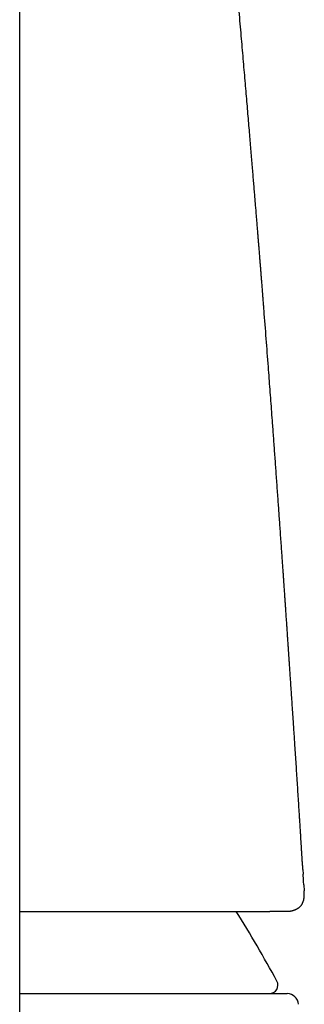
# Model space of a CAD drawing. Header units: millimetres. Extents: x 8 to 757, y 12 to 525.
# Tile 16 of 24: x 407 to 417, y 456 to 491. Entities that reach past the tile are written whole.
import ezdxf

# ---------------------------------------------------------------- set-up
doc = ezdxf.new("R2010")
doc.units = ezdxf.units.MM

msp = doc.modelspace()

# ---------------------------------------------------------------- linework, layer by layer
at = {"color": 7, "linetype": 'Continuous', "lineweight": 30}
for p, q in [((407.209, 434.706), (407.209, 496.894)), ((417.177, 460.682), (417.188, 460.515)), ((417.208, 460.136), (417.221, 459.926)), ((417.223, 459.893), (417.221, 459.926)), ((416.512, 459.204), (416.016, 459.204)), ((416.583, 459.203), (416.512, 459.204)), ((416.598, 459.205), (416.583, 459.203))]:
    msp.add_line(p, q, dxfattribs=at)
for centre, radius, start, end in [((372.364, 432.811), 50, 28.6049, 31.861), ((415.998, 456.606), 0.3, 270, 28.6049), ((416.622, 455.906), 0.4, 3.3019, 90)]:
    msp.add_arc(centre, radius, start, end, dxfattribs=at)
for points, knots in [([(417.18, 460.682), (417.18, 460.686), (417.18, 460.693), (417.178, 460.708), (417.177, 460.724), (417.176, 460.742), (417.174, 460.763), (417.172, 460.785), (417.17, 460.809), (417.167, 460.836), (417.165, 460.862), (417.163, 460.888), (417.161, 460.912), (417.159, 460.937), (417.157, 460.963), (417.155, 460.991), (417.154, 461.018), (417.152, 461.043), (417.15, 461.066), (417.149, 461.09), (417.147, 461.122), (417.144, 461.166), (417.141, 461.221), (417.137, 461.28), (417.133, 461.344), (417.129, 461.422), (417.123, 461.514), (417.116, 461.622), (417.109, 461.742), (417.101, 461.873), (417.092, 462.018), (417.083, 462.171), (417.073, 462.33), (417.06, 462.537), (417.044, 462.793), (417.024, 463.099), (417.004, 463.415), (416.983, 463.738), (416.962, 464.063), (416.941, 464.389), (416.919, 464.715), (416.899, 465.024), (416.88, 465.314), (416.862, 465.58), (416.845, 465.832), (416.829, 466.068), (416.815, 466.287), (416.801, 466.498), (416.787, 466.703), (416.774, 466.9), (416.761, 467.097), (416.747, 467.293), (416.735, 467.487), (416.722, 467.673), (416.71, 467.849), (416.7, 468.006), (416.691, 468.144), (416.683, 468.265), (416.674, 468.387), (416.666, 468.513), (416.657, 468.65), (416.646, 468.799), (416.635, 468.96), (416.624, 469.128), (416.612, 469.302), (416.602, 469.451), (416.593, 469.573), (416.587, 469.664), (416.581, 469.749), (416.576, 469.825), (416.571, 469.894), (416.567, 469.956), (416.563, 470.009), (416.561, 470.05), (416.558, 470.082), (416.556, 470.11), (416.554, 470.14), (416.551, 470.181), (416.548, 470.234), (416.543, 470.301), (416.538, 470.378), (416.532, 470.466), (416.525, 470.564), (416.517, 470.673), (416.509, 470.792), (416.5, 470.922), (416.491, 471.062), (416.48, 471.212), (416.469, 471.372), (416.457, 471.54), (416.445, 471.717), (416.432, 471.901), (416.41, 472.219), (416.38, 472.644), (416.343, 473.175), (416.305, 473.7), (416.267, 474.241), (416.227, 474.796), (416.188, 475.339), (416.149, 475.872), (416.114, 476.356), (416.081, 476.795), (416.052, 477.193), (416.022, 477.59), (415.992, 477.987), (415.947, 478.583), (415.887, 479.38), (415.831, 480.093), (415.798, 480.524), (415.786, 480.67), (415.775, 480.811), (415.765, 480.945), (415.755, 481.069), (415.746, 481.181), (415.738, 481.282), (415.731, 481.371), (415.725, 481.452), (415.719, 481.523), (415.714, 481.584), (415.71, 481.635), (415.707, 481.677), (415.704, 481.712), (415.701, 481.744), (415.698, 481.781), (415.695, 481.826), (415.69, 481.881), (415.686, 481.941), (415.68, 482.005), (415.675, 482.073), (415.669, 482.146), (415.663, 482.225), (415.656, 482.31), (415.648, 482.407), (415.64, 482.516), (415.63, 482.637), (415.619, 482.769), (415.608, 482.91), (415.596, 483.062), (415.582, 483.224), (415.569, 483.39), (415.555, 483.561), (415.541, 483.736), (415.526, 483.919), (415.51, 484.111), (415.494, 484.311), (415.476, 484.525), (415.457, 484.752), (415.437, 484.994), (415.416, 485.246), (415.395, 485.507), (415.372, 485.778), (415.349, 486.059), (415.324, 486.349), (415.299, 486.654), (415.272, 486.974), (415.243, 487.309), (415.214, 487.655), (415.184, 488.011), (415.152, 488.378), (415.12, 488.755), (415.086, 489.143), (415.052, 489.542), (415.016, 489.951), (414.98, 490.371), (414.942, 490.801), (414.904, 491.233), (414.866, 491.667), (414.828, 492.101), (414.789, 492.539), (414.762, 492.831), (414.75, 492.976)], [0, 0, 0, 0, 0.004898, 0.009514, 0.013848, 0.017903, 0.021681, 0.025124, 0.028307, 0.031234, 0.033911, 0.035777, 0.037509, 0.039112, 0.040594, 0.041962, 0.043229, 0.044122, 0.044972, 0.045789, 0.046582, 0.048111, 0.049742, 0.051526, 0.053464, 0.055555, 0.058525, 0.061759, 0.065255, 0.069293, 0.073633, 0.078273, 0.083077, 0.087962, 0.096889, 0.106075, 0.115522, 0.125229, 0.135195, 0.144732, 0.154495, 0.164485, 0.172493, 0.180563, 0.188382, 0.195123, 0.201639, 0.207933, 0.214006, 0.21986, 0.225499, 0.231512, 0.237267, 0.242768, 0.248021, 0.253031, 0.256803, 0.260434, 0.264075, 0.267838, 0.271731, 0.276322, 0.281099, 0.28607, 0.291243, 0.296624, 0.299394, 0.302183, 0.304742, 0.307026, 0.309035, 0.310973, 0.312559, 0.313795, 0.31468, 0.315426, 0.316326, 0.317384, 0.319094, 0.3211, 0.323404, 0.326003, 0.328961, 0.332228, 0.335803, 0.339688, 0.34388, 0.348381, 0.353191, 0.358204, 0.363513, 0.369091, 0.374692, 0.392086, 0.407347, 0.422353, 0.439324, 0.455958, 0.472255, 0.488215, 0.503838, 0.515878, 0.527769, 0.539663, 0.551566, 0.563478, 0.593302, 0.623187, 0.627575, 0.631965, 0.636271, 0.640286, 0.643999, 0.64741, 0.650351, 0.653023, 0.655428, 0.657564, 0.659433, 0.660916, 0.662172, 0.663201, 0.664066, 0.665026, 0.66647, 0.668127, 0.669997, 0.671846, 0.673865, 0.676053, 0.678411, 0.680955, 0.683745, 0.687078, 0.690712, 0.694647, 0.698882, 0.703419, 0.708256, 0.713394, 0.718369, 0.723596, 0.729076, 0.734808, 0.740793, 0.747031, 0.75398, 0.761217, 0.768742, 0.776557, 0.78466, 0.793051, 0.801731, 0.810699, 0.820404, 0.830426, 0.840763, 0.851417, 0.862388, 0.873674, 0.885277, 0.897195, 0.90943, 0.921981, 0.934847, 0.948029, 0.960748, 0.973747, 0.987026, 1, 1, 1, 1]), ([(417.208, 460.136), (417.207, 460.163), (417.201, 460.263), (417.193, 460.39), (417.187, 460.491), (417.185, 460.515)], [0, 0, 0, 0, 0.21867, 0.808732, 1, 1, 1, 1]), ([(416.598, 459.204), (416.607, 459.205), (416.625, 459.205), (416.649, 459.207), (416.67, 459.208), (416.688, 459.21), (416.701, 459.211), (416.711, 459.212), (416.719, 459.213), (416.728, 459.215), (416.737, 459.216), (416.75, 459.218), (416.766, 459.221), (416.784, 459.224), (416.801, 459.228), (416.815, 459.231), (416.828, 459.235), (416.84, 459.238), (416.853, 459.242), (416.867, 459.246), (416.886, 459.253), (416.906, 459.261), (416.928, 459.27), (416.952, 459.281), (416.977, 459.295), (417.002, 459.31), (417.022, 459.324), (417.036, 459.335), (417.048, 459.344), (417.061, 459.356), (417.076, 459.37), (417.095, 459.39), (417.115, 459.413), (417.132, 459.437), (417.147, 459.46), (417.159, 459.481), (417.168, 459.499), (417.175, 459.516), (417.182, 459.533), (417.189, 459.551), (417.195, 459.57), (417.201, 459.591), (417.208, 459.615), (417.213, 459.64), (417.217, 459.664), (417.22, 459.686), (417.222, 459.705), (417.223, 459.72), (417.224, 459.733), (417.225, 459.746), (417.225, 459.759), (417.226, 459.776), (417.226, 459.797), (417.226, 459.821), (417.225, 459.849), (417.224, 459.869), (417.224, 459.879)], [0, 0, 0, 0, 0.031875, 0.059743, 0.083497, 0.103058, 0.118371, 0.127398, 0.134687, 0.142921, 0.152277, 0.162761, 0.180968, 0.200155, 0.217056, 0.23157, 0.243743, 0.255263, 0.266872, 0.280413, 0.297566, 0.318628, 0.339978, 0.359405, 0.387657, 0.41103, 0.431354, 0.442766, 0.453757, 0.465371, 0.480514, 0.501475, 0.525552, 0.548324, 0.569302, 0.587729, 0.603497, 0.617257, 0.632644, 0.648507, 0.66502, 0.684461, 0.707517, 0.736085, 0.758608, 0.776454, 0.794602, 0.813031, 0.824592, 0.83649, 0.852185, 0.87263, 0.897753, 0.927457, 0.961601, 1, 1, 1, 1]), ([(407.209, 459.204), (407.286, 459.204), (407.496, 459.204), (407.832, 459.204), (408.217, 459.204), (408.595, 459.204), (408.963, 459.204), (409.321, 459.204), (409.67, 459.204), (410.014, 459.204), (410.351, 459.204), (410.682, 459.204), (411.004, 459.204), (411.318, 459.204), (411.611, 459.204), (411.884, 459.204), (412.129, 459.204), (412.317, 459.204), (412.423, 459.204), (412.461, 459.204), (412.47, 459.204), (412.479, 459.204), (412.488, 459.204), (412.498, 459.204), (412.507, 459.204), (412.516, 459.204), (412.591, 459.204), (412.731, 459.204), (412.932, 459.204), (413.107, 459.204), (413.259, 459.204), (413.381, 459.204), (413.477, 459.204), (413.537, 459.204), (413.562, 459.204), (413.571, 459.204), (413.573, 459.204), (413.576, 459.204), (413.579, 459.204), (413.582, 459.204), (413.644, 459.204), (413.766, 459.204), (413.944, 459.204), (414.12, 459.204), (414.288, 459.204), (414.447, 459.204), (414.558, 459.204), (414.63, 459.204), (414.664, 459.204), (414.7, 459.204), (414.737, 459.204), (414.776, 459.204), (414.816, 459.204), (414.878, 459.204), (414.961, 459.204), (415.066, 459.204), (415.171, 459.204), (415.276, 459.204), (415.383, 459.204), (415.498, 459.204), (415.621, 459.204), (415.752, 459.204), (415.884, 459.204), (415.972, 459.204), (416.016, 459.204)], [0, 0, 0, 0, 0.018317, 0.050141, 0.081875, 0.113531, 0.145125, 0.176108, 0.207061, 0.237996, 0.26936, 0.300657, 0.331888, 0.36307, 0.394217, 0.42161, 0.448998, 0.473105, 0.483716, 0.484758, 0.4858, 0.486843, 0.487885, 0.488927, 0.48997, 0.491012, 0.492055, 0.515525, 0.539248, 0.56323, 0.579204, 0.595296, 0.609555, 0.615859, 0.618638, 0.619003, 0.619367, 0.619731, 0.620096, 0.62046, 0.620825, 0.644532, 0.668624, 0.693106, 0.717981, 0.7402, 0.76273, 0.767831, 0.772948, 0.77808, 0.784049, 0.79017, 0.796326, 0.802517, 0.819103, 0.835938, 0.853022, 0.870356, 0.888144, 0.90666, 0.929058, 0.95208, 0.975727, 1, 1, 1, 1]), ([(407.209, 456.306), (407.271, 456.306), (407.457, 456.306), (407.754, 456.306), (408.101, 456.306), (408.436, 456.306), (408.767, 456.306), (409.092, 456.306), (409.418, 456.306), (409.745, 456.306), (410.07, 456.306), (410.389, 456.306), (410.701, 456.306), (411.006, 456.306), (411.271, 456.306), (411.499, 456.306), (411.692, 456.306), (411.882, 456.306), (412.069, 456.306), (412.252, 456.306), (412.432, 456.306), (412.636, 456.306), (412.861, 456.306), (413.104, 456.306), (413.34, 456.306), (413.568, 456.306), (413.788, 456.306), (413.991, 456.306), (414.18, 456.306), (414.354, 456.306), (414.488, 456.306), (414.586, 456.306), (414.649, 456.306), (414.712, 456.306), (414.773, 456.306), (414.834, 456.306), (414.936, 456.306), (415.075, 456.306), (415.244, 456.306), (415.404, 456.306), (415.555, 456.306), (415.695, 456.306), (415.812, 456.306), (415.908, 456.306), (415.986, 456.306), (416.06, 456.306), (416.129, 456.306), (416.193, 456.306), (416.251, 456.306), (416.315, 456.306), (416.38, 456.306), (416.445, 456.306), (416.5, 456.306), (416.544, 456.306), (416.579, 456.306), (416.604, 456.306), (416.62, 456.306), (416.621, 456.306), (416.622, 456.306)], [0, 0, 0, 0, 0.01048, 0.031727, 0.051766, 0.071816, 0.091885, 0.111979, 0.132104, 0.153441, 0.174743, 0.19602, 0.217279, 0.238528, 0.259775, 0.274088, 0.288405, 0.30273, 0.317065, 0.331412, 0.345774, 0.360153, 0.381042, 0.4019, 0.422733, 0.44355, 0.464357, 0.485163, 0.503476, 0.521799, 0.540136, 0.547345, 0.554558, 0.561774, 0.568994, 0.576218, 0.583447, 0.605899, 0.628317, 0.650711, 0.673089, 0.695461, 0.717836, 0.732912, 0.747995, 0.763091, 0.7782, 0.793325, 0.80785, 0.822105, 0.844355, 0.866582, 0.888797, 0.911009, 0.933226, 0.955457, 0.977712, 1, 1, 1, 1])]:
    msp.add_open_spline(points, degree=3, knots=knots, dxfattribs=at)

doc.saveas('drawing.dxf')
